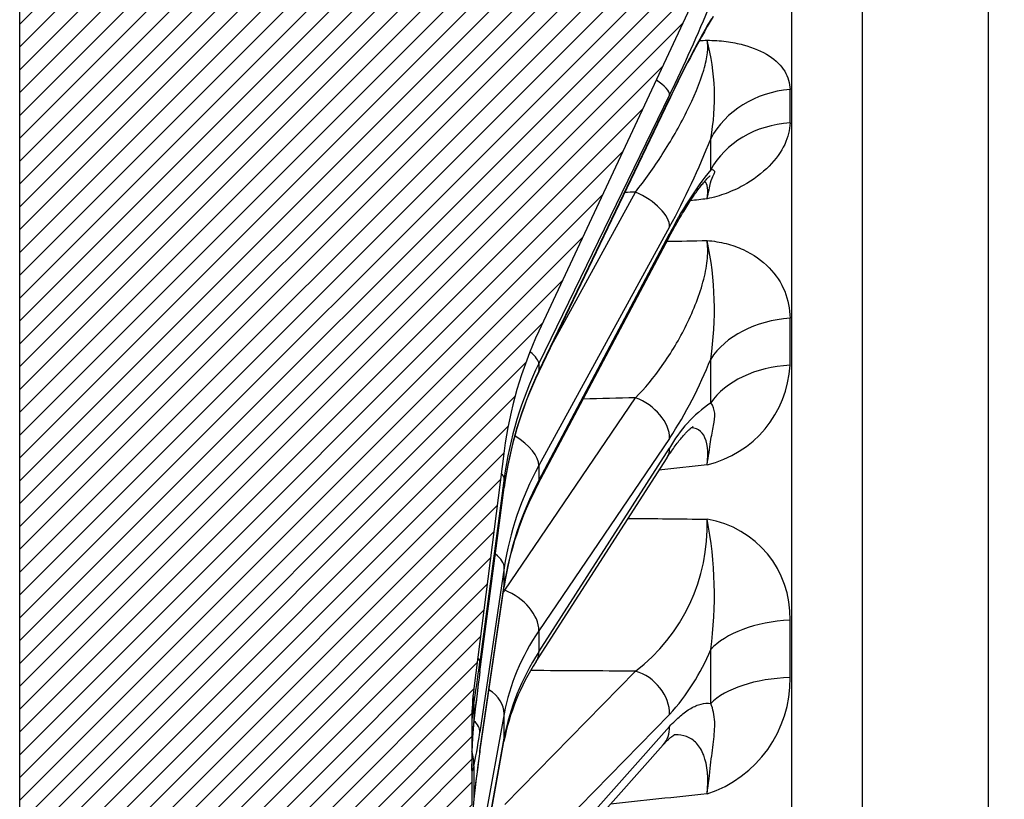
# Model space of a CAD drawing. Header units: millimetres. Extents: x 0 to 2285, y 0 to 1615.
# Tile 3 of 15: x 509 to 630, y 1120 to 1216. Entities that reach past the tile are written whole.
import ezdxf
from ezdxf.enums import TextEntityAlignment as Align

# ---------------------------------------------------------------- set-up
doc = ezdxf.new("R2010")
doc.units = ezdxf.units.MM
doc.header["$LTSCALE"] = 7.692307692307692
doc.layers.add('CAP450C', color=7, linetype='Continuous')
doc.layers.add('Default', color=7, linetype='Continuous')
doc.styles.add('SEACAD_Times_New_Roman', font='times.ttf')
doc.dimstyles.new('ANSImm', dxfattribs={"dimtxt": 23.07692307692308, "dimasz": 23.07692307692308, "dimexe": 11.53846153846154, "dimexo": 0, "dimgap": 5.769230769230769, "dimtad": 1, "dimdsep": 46, "dimtxsty": 'SEACAD_Times_New_Roman', "dimblk1": '_SE_FILLED', "dimblk2": '_SE_FILLED', "dimsah": 1, "dimcen": 11.53846153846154, "dimazin": 0, "dimtfac": 0.85, "dimtdec": 3, "dimtofl": 0, "dimtmove": 0, "dimatfit": 3, "dimfxl": 1, "dimarcsym": 0})

# ---------------------------------------------------------------- blocks, each defined once
blk = doc.blocks.new('SE6')
at = {"layer": 'CAP450C', "linetype": 'Continuous'}
h = blk.add_hatch(dxfattribs=at)
h.set_pattern_fill('LINE', scale=0.6299212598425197, angle=45, style=0)
h.set_pattern_definition([(45, (0, 0), (-1.414213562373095, 1.414213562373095), [])])
edge = h.paths.add_edge_path()
edge.add_arc((618.1536514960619, 936.410358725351), 50, 187.2872758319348, 205.0168934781, ccw=False)
edge.add_line((568.557519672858, 930.0681423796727), (564.7890146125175, 959.5378519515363))
edge.add_arc((594.5466937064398, 963.343181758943), 30, 180, 187.2872758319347, ccw=False)
edge.add_line((564.5466937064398, 963.343181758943), (564.5466937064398, 973.9328014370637))
edge.add_arc((556.5466937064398, 973.9328014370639), 8, 0, 30.65587642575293)
edge.add_line((563.428655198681, 978.0118461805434), (550.9442418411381, 999.0749277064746))
edge.add_arc((559.5466937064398, 1004.173733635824), 10, 180, 210.655876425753, ccw=False)
edge.add_line((549.5466937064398, 1004.173733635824), (549.5466937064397, 1088.691869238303))
edge.add_arc((559.5466937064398, 1088.691869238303), 10, 149.344123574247, 180, ccw=False)
edge.add_line((550.9442418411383, 1093.790675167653), (563.4286551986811, 1114.853756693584))
edge.add_arc((556.5466937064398, 1118.932801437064), 8, 329.3441235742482, 360)
edge.add_line((564.5466937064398, 1118.932801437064), (564.5466937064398, 1129.522421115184))
edge.add_arc((594.5466937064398, 1129.522421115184), 30, 172.7127241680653, 180, ccw=False)
edge.add_line((564.7890146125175, 1133.327750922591), (568.557519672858, 1162.797460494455))
edge.add_arc((618.1536514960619, 1156.455244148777), 50, 154.9831065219, 172.7127241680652, ccw=False)
edge.add_line((572.8444944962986, 1177.599517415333), (594.1496294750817, 1223.253378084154))
edge.add_arc((605.023827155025, 1218.17875250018), 12, 94.99999999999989, 154.9831065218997, ccw=False)
edge.add_line((603.9779582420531, 1230.133088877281), (604.1972137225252, 1230.152271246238))
edge.add_arc((612.9127879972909, 1130.532801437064), 100, 90, 95, ccw=False)
edge.add_line((612.9127879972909, 1230.532801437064), (628.5466937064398, 1230.532801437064))
edge.add_line((628.5466937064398, 1230.532801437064), (628.5466937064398, 1271.432801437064))
edge.add_line((628.5466937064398, 1271.432801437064), (538.5466937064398, 1271.432801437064))
edge.add_arc((538.5466937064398, 1241.432801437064), 30, 90, 180)
edge.add_line((508.5466937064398, 1241.432801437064), (508.5466937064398, 851.4328014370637))
edge.add_arc((538.5466937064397, 851.4328014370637), 30, 180, 270)
edge.add_line((538.5466937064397, 821.4328014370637), (628.5466937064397, 821.4328014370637))
edge.add_line((628.5466937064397, 821.4328014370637), (628.5466937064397, 862.3328014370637))
edge.add_line((628.5466937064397, 862.3328014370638), (612.9127879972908, 862.3328014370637))
edge.add_arc((612.9127879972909, 962.3328014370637), 100, 265, 270, ccw=False)
edge.add_line((604.1972137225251, 862.7133316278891), (603.9779582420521, 862.7325139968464))
edge.add_arc((605.0238271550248, 874.6868503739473), 12, 205.0168934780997, 264.9999999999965, ccw=False)
edge.add_line((594.1496294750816, 869.6122247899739), (572.8444944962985, 915.2660854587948))
at = {"layer": 'CAP450C', "color": 7, "linetype": 'Continuous'}
for p, q in [((508.5466937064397, 851.4328014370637), (508.5466937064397, 1241.432801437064)), ((604.1972137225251, 862.7133316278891), (604.1972137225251, 1230.152271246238)), ((612.9127879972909, 1230.532801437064), (612.9127879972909, 862.3328014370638)), ((628.5466937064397, 862.3328014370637), (628.5466937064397, 1230.532801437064)), ((594.1496294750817, 1223.253378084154), (572.8444944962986, 1177.599517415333)), ((572.8221399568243, 1172.533858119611), (589.0210184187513, 1206.319390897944)), ((589.0433729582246, 1206.879752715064), (572.8444944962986, 1173.607078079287)), ((572.8444944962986, 1172.653161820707), (589.0433729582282, 1206.438694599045)), ((574.4053198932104, 1175.835850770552), (584.8176999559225, 1194.840395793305)), ((589.0433729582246, 1190.513911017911), (572.8444944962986, 1160.947921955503)), ((572.7312160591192, 1158.594348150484), (588.9300945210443, 1189.151103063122)), ((572.8444944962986, 1159.105097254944), (589.0433729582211, 1189.661852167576)), ((572.8444944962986, 1173.607078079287), (572.8444944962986, 1172.653161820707)), ((568.6188214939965, 1145.508814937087), (584.8176999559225, 1169.353245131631)), ((589.0433729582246, 1164.329179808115), (572.8444944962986, 1140.484749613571)), ((568.557519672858, 1162.797460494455), (564.7890146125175, 1133.327750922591)), ((572.8444944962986, 1137.878601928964), (589.0433729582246, 1163.12418662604)), ((572.5217766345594, 1136.67352951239), (588.7206550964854, 1161.919114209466)), ((572.8444944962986, 1160.947921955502), (572.8444944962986, 1159.105097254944)), ((568.557519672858, 1159.384038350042), (565.5405176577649, 1136.642752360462)), ((568.557519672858, 1158.280823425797), (568.557519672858, 1159.384038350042)), ((565.5378339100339, 1135.401763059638), (568.554835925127, 1158.238567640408)), ((565.5405176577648, 1135.444018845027), (568.5575196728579, 1158.280823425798)), ((568.557519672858, 1148.273176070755), (565.5405176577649, 1127.933340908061)), ((568.557519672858, 1146.141928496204), (568.557519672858, 1148.273176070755)), ((565.5277447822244, 1125.439651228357), (568.5447467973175, 1145.964014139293)), ((565.5405176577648, 1125.617565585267), (568.5575196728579, 1146.141928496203)), ((572.8444944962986, 1140.484749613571), (572.8444944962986, 1137.878601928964)), ((568.6188214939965, 1118.991356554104), (584.8176999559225, 1135.489269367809)), ((564.7890146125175, 1131.439534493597), (564.7890146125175, 1129.294220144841)), ((564.5466937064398, 1129.522421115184), (564.5466937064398, 1118.932801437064)), ((568.557519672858, 1130.222060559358), (565.5405176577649, 1113.669802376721)), ((568.557519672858, 1127.208021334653), (568.557519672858, 1130.222060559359)), ((589.0433729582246, 1130.110005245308), (572.8444944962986, 1113.612092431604)), ((572.8444944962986, 1110.420226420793), (589.0433729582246, 1128.634196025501)), ((565.5405176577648, 1110.394801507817), (568.5575196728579, 1127.208021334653)), ((565.5022989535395, 1109.960157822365), (568.5193009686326, 1126.7733776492)), ((572.0497408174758, 1108.154626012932), (588.2486192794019, 1126.36859561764)), ((564.7890146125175, 1123.758249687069), (564.7890146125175, 1119.613820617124))]:
    blk.add_line(p, q, dxfattribs=at)
for centre, radius, start, end in [((407.2582852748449, 1295.475911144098), 202.2253628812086, 334.0168969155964, 337.5285254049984), ((702.227542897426, 1153.148728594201), 125.0709994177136, 149.5205784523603, 154.8418674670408), ((714.539463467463, 1147.189327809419), 138.7795236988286, 150.1856501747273, 154.7270099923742), ((566.8869636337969, 1206.542422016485), 27.71386533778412, 349.4085788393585, 14.85628919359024), ((503.064376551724, 1205.480413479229), 100.9135913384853, 358.8318008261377, 1.16819917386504), ((503.7592918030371, 1236.826324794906), 97.04748409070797, 331.4964013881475, 338.6206368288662), ((629.0113546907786, 1169.661051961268), 44.69308193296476, 141.3058439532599, 153.4156745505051), ((4244.573356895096, -30359.63456391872), 31764.14527781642, 96.60003377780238, 96.60376022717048), ((554.282859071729, 1180.268220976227), 40.31243994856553, 351.2737767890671, 12.27021656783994), ((402.1169356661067, 1176.294632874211), 201.8610276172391, 359.1741255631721, 0.8258744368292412), ((618.1536514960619, 1156.455244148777), 50, 154.9831065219, 172.7127241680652), ((544.5675605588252, 1193.581554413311), 53.23344163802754, 326.6665114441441, 338.5935071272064), ((590.5726605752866, 1174.087969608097), 13.40277736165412, 283.3810283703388, 356.9937512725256), ((615.5831279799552, 1151.98466089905), 47.44229761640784, 154.3329477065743, 172.4251473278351), ((603.192343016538, 1155.355154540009), 16.14159884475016, 124.1603286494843, 151.2293322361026), ((4742.084575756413, -35114.26016525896), 36511.74283831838, 96.52394978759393, 96.5333471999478), ((607.2350283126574, 1140.148669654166), 39.12487846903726, 151.8711169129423, 171.4521419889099), ((571.0464483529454, 1153.464432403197), 22.64406891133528, 307.4566880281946, 2.161285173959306), ((545.7008793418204, 1144.880909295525), 48.89300307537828, 352.0898006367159, 11.12927450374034), ((591.675903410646, 1142.195275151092), 12.28674722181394, 358.2612343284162, 80.63894258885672), ((301.1694947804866, 1138.258983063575), 302.8084669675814, 359.3257218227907, 0.6742781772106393), ((568.4028902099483, 1148.790389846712), 27.83857569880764, 317.8537637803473, 337.533820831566), ((595.3641956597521, 1121.679553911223), 27.32389817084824, 146.7187339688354, 169.2558481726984), ((875.1026023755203, 1094.501352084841), 312.255007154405, 172.4735421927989, 173.592031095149), ((589.0951105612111, 1134.42837429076), 14.86428323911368, 287.9431955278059, 1.029724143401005), ((594.5466937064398, 1129.522421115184), 30, 172.7127241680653, 180), ((580.4686295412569, 1128.508458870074), 15.95122342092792, 169.411596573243, 176.3701846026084), ((612.6855562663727, 1124.448347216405), 48.1410551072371, 174.2228293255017, 176.4736724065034), ((597.8151742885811, 1125.542601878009), 33.23068909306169, 173.4135411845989, 176.6514613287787), ((612.6855562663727, 1124.448347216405), 48.1410551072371, 176.4736724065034, 180.5729388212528), ((711.5067577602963, 1104.226301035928), 147.5122993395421, 171.7317794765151, 174.0031972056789), ((591.236054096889, 1123.860000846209), 26.68936039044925, 179.7703818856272, 180), ((608.9011475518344, 1115.033817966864), 44.33333838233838, 174.0391754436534, 178.7845561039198)]:
    blk.add_arc(centre, radius, start, end, dxfattribs=at)
for centre, major_axis, ratio, start_param, end_param in [((584.5124572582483, 1208.922132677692), (4.495528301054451, -2.188658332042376), 0.2594341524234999, 0.1135751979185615, 1.0110517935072), ((605.00286222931, 1197.05374320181), (-11.99690371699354, -0.2725824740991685), 0.8774134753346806, 4.779727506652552, 5.826752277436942), ((584.5124572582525, 1208.481074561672), (-4.508561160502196, 2.161683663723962), 0.209483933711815, 3.141592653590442, 3.253762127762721), ((605.0028622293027, 1193.20676080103), (-11.99736644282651, 0.2513929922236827), 0.8540621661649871, 4.817554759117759, 5.864579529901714), ((517.1454488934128, 1056.661962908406), (69.70187751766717, 164.389822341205), 0.1991035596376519, -0.462352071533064, -0.4156813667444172), ((584.5124572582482, 1192.345058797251), (-4.384982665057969, 2.402483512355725), 0.4753321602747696, 3.384297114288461, 4.899744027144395), ((584.512457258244, 1191.492999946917), (-4.417637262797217, 2.341896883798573), 0.430548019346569, 3.141592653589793, 3.378058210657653), ((605.00286222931, 1170.563988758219), (-11.99850529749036, -0.1893954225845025), 0.7233838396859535, 4.788242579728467, 5.835267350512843), ((568.3135787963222, 1175.649458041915), (4.495528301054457, -2.188658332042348), 0.2594341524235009, 0.1135751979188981, 0.8385354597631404), ((618.1536514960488, 1152.394307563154), (48.66284656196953, -11.941957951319), 0.9618157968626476, 2.936754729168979, 3.246194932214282), ((517.1454490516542, 1054.784877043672), (59.98763043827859, 163.9918949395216), 0.2944155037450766, -0.7010338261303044, -0.6543631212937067), ((605.0028622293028, 1165.123534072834), (-11.99863863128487, 0.180751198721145), 0.6903601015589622, 4.810060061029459, 5.857084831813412), ((618.1536514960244, 1153.018333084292), (-48.66284656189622, -11.94195795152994), 0.9618157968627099, 5.614768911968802, 5.924209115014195), ((568.3135787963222, 1174.695541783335), (-4.508561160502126, 2.161683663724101), 0.2094839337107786, 3.141805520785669, 3.25376212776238), ((584.5124572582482, 1165.824305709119), (-4.135868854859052, 2.809731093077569), 0.6588370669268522, 3.5503712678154, 5.065818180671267), ((568.3135787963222, 1162.779069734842), (-4.384982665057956, 2.402483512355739), 0.4753321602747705, 3.384297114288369, 4.617668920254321), ((584.5124572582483, 1164.619312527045), (-4.208197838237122, 2.700198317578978), 0.6222709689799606, 3.141592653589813, 3.533544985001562), ((563.5979064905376, 1159.996649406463), (4.956571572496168, -0.6575699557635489), 0.2642142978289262, 0.0340459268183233, 0.4217893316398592), ((618.1536514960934, 1141.112269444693), (-49.6755164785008, 6.596226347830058), 0.8621741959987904, 5.960546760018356, 6.269986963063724), ((618.1536514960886, 1142.317794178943), (-49.67551647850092, -6.596226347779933), 0.8621741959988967, 5.732569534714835, 6.04200973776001), ((568.3135787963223, 1160.936245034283), (-4.417637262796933, 2.341896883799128), 0.430548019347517, 3.142124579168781, 3.378058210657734), ((563.5979064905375, 1158.893434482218), (-4.956929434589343, 0.6548668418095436), 0.2492271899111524, 3.141592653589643, 3.17549857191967), ((563.5979064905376, 1148.822428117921), (-4.945887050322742, 0.7336220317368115), 0.5026649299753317, 3.215023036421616, 3.892853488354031), ((618.4588941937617, 1126.906921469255), (-54.89892217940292, 4.731025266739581), 0.7044811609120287, -0.3759914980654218, -0.3681676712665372), ((563.5979064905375, 1146.691180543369), (-4.946840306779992, 0.7271664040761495), 0.4892278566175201, 3.141592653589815, 3.214375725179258), ((568.3135787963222, 1141.979875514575), (-4.135868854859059, 2.809731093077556), 0.6588370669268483, 3.550371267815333, 5.065818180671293), ((605.00286222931, 1135.614899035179), (-11.99902331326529, -0.153099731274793), 0.520056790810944, 4.793025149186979, 5.840049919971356), ((618.1536514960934, 1123.377982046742), (-49.88922052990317, 4.725595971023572), 0.7039346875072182, 5.913137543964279, 6.222577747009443), ((517.1454490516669, 1052.338610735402), (45.26784967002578, 164.0069892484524), 0.3798215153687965, -0.9657179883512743, -0.9190472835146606), ((560.5809044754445, 1137.255363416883), (4.956571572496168, -0.6575699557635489), 0.2642142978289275, 0.0340459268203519, 0.3652655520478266), ((618.1536514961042, 1125.082851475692), (-49.88922052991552, -4.725595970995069), 0.7039346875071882, 5.779978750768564, 6.089418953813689), ((568.3135787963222, 1139.373727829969), (-4.208197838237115, 2.700198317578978), 0.6222709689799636, 3.142338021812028, 3.533544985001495), ((565.5747519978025, 1139.493827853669), (-1.290445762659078, -10.4264031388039), 0.03125779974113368, 0.6919209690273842, 1.297691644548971), ((584.5124572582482, 1131.167218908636), (3.567719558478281, -3.503052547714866), 0.7974433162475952, 0.6522164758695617, 2.167663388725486), ((565.5747519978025, 1133.110124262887), (-1.289759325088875, -10.33803548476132), 0.03178674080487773, 4.488635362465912, 5.094406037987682), ((560.5809044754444, 1136.056629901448), (-4.956929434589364, 0.6548668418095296), 0.2492271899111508, 3.141196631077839, 3.17549857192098), ((605.0028622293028, 1128.951730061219), (-11.99907460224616, 0.1490258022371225), 0.4796111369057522, 4.805617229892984, 5.852642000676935), ((563.5979064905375, 1130.670522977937), (-4.918956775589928, 0.8965847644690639), 0.7068597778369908, 3.268734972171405, 4.17314230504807), ((559.8294014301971, 1132.052145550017), (4.935459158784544, -0.8007764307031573), 0.7560355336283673, 0.05017872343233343, 0.3296723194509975), ((559.829401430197, 1129.906831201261), (-4.969036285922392, 0.5555883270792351), 0.3317050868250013, 3.106785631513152, 3.141667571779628), ((560.5809044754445, 1128.482592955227), (-4.945887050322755, 0.7336220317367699), 0.5026649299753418, 3.215023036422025, 3.765776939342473), ((584.5124572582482, 1129.691409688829), (-3.736162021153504, 3.322814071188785), 0.7715871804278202, 3.141592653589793, 3.755078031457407), ((565.5747519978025, 1133.173483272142), (-1.170502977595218, -10.38824505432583), 0.06098738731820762, 0.4431894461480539, 1.048960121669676), ((563.5979064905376, 1127.656483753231), (-4.921394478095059, 0.8831061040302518), 0.6958884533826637, 3.141592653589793, 3.26681346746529), ((559.829401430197, 1124.307501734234), (4.856710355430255, -1.188429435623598), 0.8974925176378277, 0.1443050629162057, 0.5379275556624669), ((565.5747519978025, 1120.841114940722), (-1.165383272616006, -10.23412508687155), 0.06282127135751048, 4.233979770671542, 4.839750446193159), ((560.5809044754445, 1126.166817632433), (-4.94684030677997, 0.7271664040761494), 0.4892278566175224, 3.141307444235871, 3.214375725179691), ((559.5469437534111, 1123.985216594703), (-4.999995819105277, 0.006465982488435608), 0.9236553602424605, 3.139039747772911, 3.148825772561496), ((559.5469437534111, 1123.979552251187), (-4.99999579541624, -0.006484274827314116), 0.9241031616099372, 3.136646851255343, 3.146427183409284), ((559.8294014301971, 1120.163072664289), (-4.97228460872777, 0.5257240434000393), 0.07774904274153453, 3.077934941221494, 3.143828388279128)]:
    blk.add_ellipse(centre, major_axis=major_axis, ratio=ratio, start_param=start_param, end_param=end_param, dxfattribs=at)
for points in [[(594.4411358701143, 1216.592905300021), (594.3636721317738, 1216.465510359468), (594.2607335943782, 1216.331138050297), (594.1286645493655, 1216.189296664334)], [(592.728212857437, 1213.601598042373), (593.0436110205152, 1213.617113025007), (593.359009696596, 1213.632624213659), (593.674408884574, 1213.64813161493)], [(593.6744088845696, 1194.00012531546), (593.8556194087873, 1195.094382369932), (593.757513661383, 1195.846854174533), (593.4025473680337, 1196.185753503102)], [(584.8176999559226, 1194.840395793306), (584.3732015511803, 1194.817462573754), (583.9287039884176, 1194.794521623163), (583.4842072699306, 1194.771572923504)], [(588.708916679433, 1188.734691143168), (590.3640665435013, 1188.768379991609), (592.01923066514, 1188.801989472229), (593.6744088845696, 1188.835520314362)], [(584.8176999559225, 1169.353245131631), (582.6626859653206, 1169.30185466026), (580.5076917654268, 1169.250315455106), (578.3527176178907, 1169.198625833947)], [(583.9057491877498, 1154.41584169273), (587.1619137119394, 1154.383547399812), (590.4181340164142, 1154.351065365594), (593.6744088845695, 1154.318399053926)], [(584.8176999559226, 1135.489269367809), (580.4918402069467, 1135.513168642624), (576.1660602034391, 1135.53664235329), (571.8403620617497, 1135.5596808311)], [(593.6744088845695, 1120.28705387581), (589.689181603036, 1119.867711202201), (585.7040360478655, 1119.447873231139), (581.7189744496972, 1119.027529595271)]]:
    blk.add_open_spline(points, degree=3, dxfattribs=at)
for points, knots in [([(584.8176999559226, 1194.840395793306), (585.9520187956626, 1196.278375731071), (587.0594741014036, 1197.830580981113), (588.676159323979, 1200.348145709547), (589.209980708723, 1201.224987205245), (590.2152522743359, 1202.978911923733), (590.6921837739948, 1203.863822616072), (592.0326929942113, 1206.546470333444), (592.79961207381, 1208.373708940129), (593.4979381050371, 1210.748983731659), (593.6523567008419, 1211.464030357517), (593.7926287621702, 1212.713495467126), (593.7757629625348, 1213.242167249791), (593.674408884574, 1213.64813161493)], [0, 0, 0, 0, 0.2500000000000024, 0.2500000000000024, 0.3750000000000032, 0.3750000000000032, 0.500000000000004, 0.500000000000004, 0.7500000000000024, 0.7500000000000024, 0.8750000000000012, 0.8750000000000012, 1, 1, 1, 1]), ([(593.674408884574, 1213.64813161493), (594.48269650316, 1213.635725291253), (595.2973950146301, 1213.583936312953), (596.7940726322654, 1213.387466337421), (597.4972574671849, 1213.247068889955), (599.4240110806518, 1212.736294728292), (600.509773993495, 1212.264441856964), (602.2193337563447, 1211.159275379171), (602.8626566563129, 1210.51574351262), (603.7232260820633, 1209.103943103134), (603.9398126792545, 1208.346668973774), (603.9569933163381, 1207.537790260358)], [0, 0, 0, 0, 0.1249999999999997, 0.1249999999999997, 0.2499999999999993, 0.2499999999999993, 0.4999999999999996, 0.4999999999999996, 0.7499999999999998, 0.7499999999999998, 1, 1, 1, 1]), ([(603.9569933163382, 1203.423036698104), (603.9398126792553, 1202.546134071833), (603.7232260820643, 1201.651708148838), (602.8626566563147, 1199.832693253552), (602.2193337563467, 1198.920137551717), (600.5097739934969, 1197.18840339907), (599.4240110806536, 1196.352015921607), (597.4972574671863, 1195.286992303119), (596.7940726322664, 1194.957611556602), (595.2973950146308, 1194.397794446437), (594.4826965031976, 1194.169829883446), (593.6744088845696, 1194.00012531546)], [0, 0, 0, 0, 0.2500000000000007, 0.2500000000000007, 0.5000000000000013, 0.5000000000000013, 0.750000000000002, 0.750000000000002, 0.875000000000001, 0.875000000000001, 1, 1, 1, 1]), ([(588.9301910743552, 1189.150081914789), (588.9510085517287, 1189.190010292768), (589.1479561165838, 1189.56765746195), (589.5558335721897, 1190.312428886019), (590.1069790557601, 1191.292597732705), (590.6503727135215, 1192.217223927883), (591.1737513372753, 1193.070485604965), (591.6713436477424, 1193.844826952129), (592.1386079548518, 1194.535837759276), (592.5707586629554, 1195.140605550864), (592.963108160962, 1195.657116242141), (593.2947313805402, 1196.064935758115), (593.5632399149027, 1196.372208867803), (593.7696039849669, 1196.591084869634), (593.921557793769, 1196.739055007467), (594.0170031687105, 1196.823218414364), (594.04315719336, 1196.843405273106), (594.0441987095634, 1196.844169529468), (594.0442092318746, 1196.844175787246)], [0, 0, 0, 0, 0.006880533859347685, 0.07568519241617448, 0.1438132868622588, 0.2111013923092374, 0.2773826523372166, 0.3424637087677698, 0.4049018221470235, 0.4663627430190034, 0.5256091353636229, 0.5821719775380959, 0.6298862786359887, 0.6745285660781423, 0.7160832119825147, 0.7546952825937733, 0.7906773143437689, 0.7934834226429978, 0.7934834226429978, 0.7934834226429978, 0.7934834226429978]), ([(593.6744088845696, 1194.00012531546), (593.8899347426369, 1194.835475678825), (594.0019753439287, 1195.490704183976), (594.2332192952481, 1196.428375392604), (594.3627677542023, 1196.7211326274), (594.5813414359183, 1197.150270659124), (594.6600232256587, 1197.291794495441), (594.5906241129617, 1197.508472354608), (594.4412237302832, 1197.580242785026), (594.1286645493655, 1197.601515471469)], [0, 0, 0, 0, 0.25, 0.25, 0.5, 0.5, 0.75, 0.75, 1, 1, 1, 1]), ([(584.8176999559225, 1169.353245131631), (585.9520187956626, 1170.506616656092), (587.0594741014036, 1171.83759738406), (588.6761593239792, 1174.128350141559), (589.209980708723, 1174.947704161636), (590.2152522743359, 1176.632610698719), (590.6921837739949, 1177.504951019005), (592.0326929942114, 1180.226956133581), (592.7996120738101, 1182.188484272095), (593.4979381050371, 1184.957989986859), (593.6523567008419, 1185.832765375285), (593.7926287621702, 1187.456648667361), (593.7757629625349, 1188.199813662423), (593.6744088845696, 1188.835520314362)], [0, 0, 0, 0, 0.2500000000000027, 0.2500000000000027, 0.3750000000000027, 0.3750000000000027, 0.5000000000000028, 0.5000000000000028, 0.7500000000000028, 0.7500000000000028, 0.8750000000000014, 0.8750000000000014, 1, 1, 1, 1]), ([(593.6744088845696, 1188.835520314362), (594.4826965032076, 1188.770965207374), (595.2973950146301, 1188.645072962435), (596.7940726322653, 1188.258633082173), (597.4972574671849, 1188.003601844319), (599.4240110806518, 1187.115615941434), (600.509773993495, 1186.339370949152), (602.2193337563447, 1184.589174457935), (602.8626566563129, 1183.598682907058), (603.7232260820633, 1181.480396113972), (603.9398126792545, 1180.368459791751), (603.9569933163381, 1179.204203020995)], [0, 0, 0, 0, 0.1249999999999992, 0.1249999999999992, 0.2499999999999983, 0.2499999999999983, 0.4999999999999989, 0.4999999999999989, 0.7499999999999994, 0.7499999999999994, 1, 1, 1, 1]), ([(593.6744088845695, 1161.04904333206), (593.8899347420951, 1162.143388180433), (594.0019753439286, 1163.103285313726), (594.233219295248, 1164.695027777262), (594.3627677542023, 1165.334502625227), (594.5813414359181, 1166.467090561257), (594.6600232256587, 1166.966888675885), (594.5906241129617, 1167.902551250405), (594.4412237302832, 1168.335053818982), (594.1286645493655, 1168.711836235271)], [0, 0, 0, 0, 0.25, 0.25, 0.5, 0.5, 0.75, 0.75, 1, 1, 1, 1]), ([(588.7207582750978, 1161.918622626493), (588.7327654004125, 1161.937887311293), (588.9053672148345, 1162.214745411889), (589.2612676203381, 1162.739986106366), (589.7413443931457, 1163.419015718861), (590.1988643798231, 1164.017714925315), (590.6025900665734, 1164.507587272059), (590.9544225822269, 1164.90204105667), (591.2561985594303, 1165.214058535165), (591.5148857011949, 1165.45709379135), (591.7205904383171, 1165.630667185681), (591.8640690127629, 1165.738158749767), (591.9390683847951, 1165.786807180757), (591.9538287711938, 1165.794954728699), (591.9538047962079, 1165.794945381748)], [0, 0, 0, 0, 0.005610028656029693, 0.0936385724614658, 0.1799901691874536, 0.2643519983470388, 0.3464190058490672, 0.4156316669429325, 0.4828721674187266, 0.5534395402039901, 0.6164174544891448, 0.6761156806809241, 0.7328269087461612, 0.7726039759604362, 0.7726039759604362, 0.7726039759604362, 0.7726039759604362]), ([(593.6744088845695, 1161.04904333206), (593.8775734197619, 1162.660590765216), (593.7296425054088, 1163.938409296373), (593.0285721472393, 1165.095388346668), (592.7273103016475, 1165.349833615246), (592.1717549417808, 1165.574069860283), (591.9549606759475, 1165.61909854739), (591.7251586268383, 1165.631952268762)], [0, 0, 0, 0, 0.2500000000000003, 0.2500000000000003, 0.3750000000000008, 0.3750000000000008, 0.4440302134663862, 0.4440302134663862, 0.4440302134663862, 0.4440302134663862]), ([(589.0433729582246, 1128.634196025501), (589.4908514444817, 1129.137339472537), (589.9332970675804, 1129.574990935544), (590.8084218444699, 1130.323204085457), (591.241101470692, 1130.63377192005), (591.8825086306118, 1131.000566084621), (592.0950370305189, 1131.106252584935), (592.5174248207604, 1131.282894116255), (592.7278400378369, 1131.353989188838), (593.3511507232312, 1131.510730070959), (593.7489296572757, 1131.538737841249), (594.1286645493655, 1131.489042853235)], [0, 0, 0, 0, 0.2500000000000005, 0.2500000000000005, 0.500000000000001, 0.500000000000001, 0.6250000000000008, 0.6250000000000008, 0.7500000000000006, 0.7500000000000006, 1, 1, 1, 1]), ([(593.6744088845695, 1120.28705387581), (593.8899347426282, 1121.565815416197), (594.0019753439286, 1122.764965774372), (594.2332192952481, 1124.902304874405), (594.3627677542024, 1125.844918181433), (594.5813414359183, 1127.603772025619), (594.6600232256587, 1128.427784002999), (594.5906241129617, 1130.018667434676), (594.4412237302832, 1130.782427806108), (594.1286645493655, 1131.489042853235)], [0, 0, 0, 0, 0.25, 0.25, 0.5, 0.5, 0.75, 0.75, 1, 1, 1, 1]), ([(588.2469362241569, 1126.367902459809), (588.3889247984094, 1126.523100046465), (588.6240615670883, 1126.778955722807), (588.9580286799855, 1127.095646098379), (589.2302860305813, 1127.326788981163), (589.4487671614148, 1127.488944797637), (589.6118159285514, 1127.591449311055), (589.6893047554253, 1127.630826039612), (589.7026676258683, 1127.635898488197), (589.7026704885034, 1127.63588731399)], [0, 0, 0, 0, 0.1220515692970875, 0.2418965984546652, 0.3447946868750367, 0.4531621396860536, 0.5630603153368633, 0.6699431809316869, 0.7309756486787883, 0.7309756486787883, 0.7309756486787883, 0.7309756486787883]), ([(593.6744088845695, 1120.28705387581), (593.8775734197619, 1122.173496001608), (593.7296425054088, 1123.844841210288), (593.0285721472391, 1125.68031498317), (592.7273103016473, 1126.167531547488), (592.0114999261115, 1126.93306782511), (591.5908212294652, 1127.209959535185), (590.6967869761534, 1127.548544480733), (590.2195975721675, 1127.617097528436), (589.6741720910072, 1127.59819718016), (589.6314682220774, 1127.596090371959), (589.5885570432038, 1127.593357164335)], [0, 0, 0, 0, 0.2499999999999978, 0.2499999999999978, 0.3749999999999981, 0.3749999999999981, 0.4999999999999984, 0.4999999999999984, 0.6249999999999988, 0.6249999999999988, 0.6355580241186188, 0.6355580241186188, 0.6355580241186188, 0.6355580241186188]), ([(564.7890146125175, 1123.758249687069), (564.7226880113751, 1123.516883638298), (564.6765356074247, 1123.344350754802), (564.6260329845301, 1123.179969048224), (564.6123757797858, 1123.141084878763), (564.5899778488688, 1123.095500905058), (564.5813109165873, 1123.089084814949), (564.5610210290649, 1123.117759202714), (564.5547577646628, 1123.199822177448), (564.5495587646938, 1123.416644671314), (564.5485601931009, 1123.505071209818), (564.5473094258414, 1123.711740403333), (564.5470500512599, 1123.829999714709), (564.5469080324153, 1123.963184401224)], [0, 0, 0, 0, 0.2500000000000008, 0.2500000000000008, 0.3750000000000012, 0.3750000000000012, 0.5000000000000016, 0.5000000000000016, 0.7500000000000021, 0.7500000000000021, 0.875000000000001, 0.875000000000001, 1, 1, 1, 1])]:
    blk.add_open_spline(points, degree=3, knots=knots, dxfattribs=at)
blk = doc.blocks.new('DMBLK10')
at = {"layer": 'Default', "linetype": 'Continuous'}
for points in [[(531.6236169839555, 1339.109710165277), (508.5466937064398, 1335.263556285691), (531.6236169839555, 1331.417402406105)], [(605.4697671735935, 1339.109710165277), (605.4697671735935, 1331.417402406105), (628.5466904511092, 1335.263556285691)]]:
    blk.add_hatch(color=7, dxfattribs=at).paths.add_polyline_path(points)
at = {"layer": 'Default', "color": 7, "linetype": 'Continuous'}
for p, q in [((508.5466937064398, 1046.432801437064), (508.5466937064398, 1346.802017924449)), ((628.5466937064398, 1271.432801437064), (628.5466937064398, 1346.802017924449)), ((508.5466937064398, 1335.263556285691), (628.5466904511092, 1335.263556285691))]:
    blk.add_line(p, q, dxfattribs=at)
at = {"layer": 'Default', "color": 7, "linetype": 'Continuous', "style": 'SEACAD_Times_New_Roman'}
blk.add_text('120', height=23.07692307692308, dxfattribs=at).set_placement((542.2980591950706, 1364.109710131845), align=Align.TOP_LEFT)
blk = doc.blocks.new('_SE_FILLED')
at = {"color": 0}
blk.add_line((0, 0), (-1, 0), dxfattribs=at)
blk.add_solid([(0, 0), (-1, -0.1665), (-1, 0.1665), (0, 0)], dxfattribs=at)
blk = doc.blocks.new('DMBLK12')
at = {"layer": 'Default', "linetype": 'Continuous'}
for points in [[(696.084945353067, 1248.355878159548), (692.238791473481, 1271.432801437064), (688.3926375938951, 1248.355878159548)], [(696.084945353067, 844.5097297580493), (688.3926375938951, 844.5097297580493), (692.238791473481, 821.4328064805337)]]:
    blk.add_hatch(color=7, dxfattribs=at).paths.add_polyline_path(points)
at = {"layer": 'Default', "color": 7, "linetype": 'Continuous'}
for p, q in [((628.5466937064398, 1271.432801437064), (703.7772531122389, 1271.432801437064)), ((692.238791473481, 1271.432801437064), (692.238791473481, 821.4328064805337)), ((628.5466937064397, 821.4328014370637), (703.7772531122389, 821.4328014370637))]:
    blk.add_line(p, q, dxfattribs=at)
at = {"layer": 'Default', "color": 7, "linetype": 'Continuous', "style": 'SEACAD_Times_New_Roman'}
blk.add_text('450', height=23.07692307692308, rotation=90, dxfattribs=at).set_placement((663.3926376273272, 1020.184171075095), align=Align.TOP_LEFT)

msp = doc.modelspace()

# ---------------------------------------------------------------- block references
at = {"layer": 'Default'}
msp.add_blockref('SE6', (0, 0), dxfattribs=at)

# ---------------------------------------------------------------- dimensions: what is measured, and where the dimension line sits
at = {"layer": 'Default', "color": 7, "linetype": 'Continuous'}
dim = msp.add_linear_dim(base=(628.5466937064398, 1335.263556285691), p1=(508.5466937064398, 1046.432801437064), p2=(628.5466937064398, 1271.432801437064), text='\\A1;<>', dimstyle='ANSImm', dxfattribs=at)
dim.commit()
dim.dimension.update_dxf_attribs({"geometry": 'DMBLK10', "text_midpoint": (568.5466920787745, 1335.263556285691), "dimtype": 160})
dim = msp.add_linear_dim(base=(692.238791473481, 1271.432801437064), p1=(628.5466937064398, 1271.432801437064), p2=(628.5466937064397, 821.4328014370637), angle=270, text='\\A1;<>', dimstyle='ANSImm', dxfattribs=at)
dim.commit()
dim.dimension.update_dxf_attribs({"geometry": 'DMBLK12', "text_midpoint": (692.238791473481, 1046.432803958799), "dimtype": 161})

doc.saveas('drawing.dxf')
